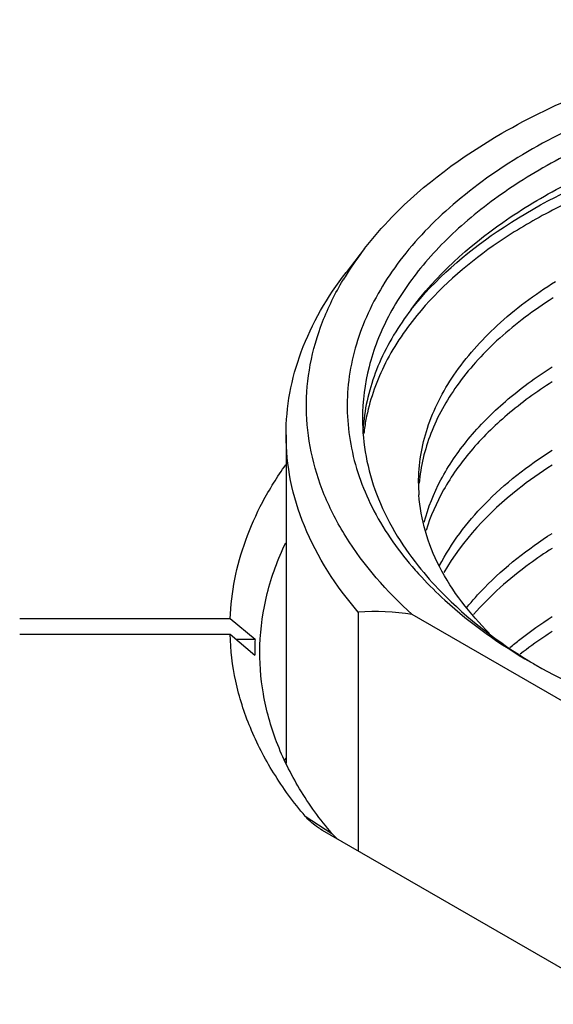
# Model space of a CAD drawing. Header units: inches. Extents: x 0 to 34, y 0 to 22.
# Tile 83 of 103: x 29.367 to 29.573, y 18.568 to 18.949. Entities that reach past the tile are written whole.
import ezdxf

# ---------------------------------------------------------------- set-up
doc = ezdxf.new("R2010")
doc.units = ezdxf.units.IN
doc.header["$LTSCALE"] = 1.87
doc.header["$MEASUREMENT"] = 0
doc.layers.get('0').update_dxf_attribs({"linetype": 'CONTINUOUS'})

msp = doc.modelspace()

# ---------------------------------------------------------------- linework, layer by layer
at = {"color": 7, "linetype": 'CONTINUOUS'}
for p, q in [((29.4998447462, 18.8602326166), (29.4926569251, 18.8509536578)), ((29.4694978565, 18.7883061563), (29.4694978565, 18.6616366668)), ((29.4973533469, 18.7199176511), (29.4973533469, 18.627706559)), ((29.4479107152, 18.7173431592), (29.3665364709, 18.7173431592)), ((29.4575011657, 18.7093070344), (29.4479107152, 18.7173431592)), ((29.5958772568, 18.6741663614), (29.5182772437, 18.7189716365)), ((29.366537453, 18.7113182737), (29.4478758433, 18.7113182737)), ((29.4478758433, 18.7113182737), (29.4574650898, 18.7032821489)), ((29.4575011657, 18.7093070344), (29.4502757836, 18.7093070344)), ((29.4693566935, 18.6619132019), (29.4692793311, 18.6618417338)), ((29.469337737, 18.6618178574), (29.469412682, 18.6618866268)), ((29.4768779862, 18.6410949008), (29.487217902, 18.6343635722)), ((29.483615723, 18.6356384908), (29.4829810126, 18.6360146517)), ((29.5999160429, 18.5684881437), (29.483615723, 18.6356384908)), ((29.4894059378, 18.6322676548), (29.487217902, 18.6343635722))]:
    msp.add_line(p, q, dxfattribs=at)
for centre, radius, start, end in [((29.5976509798, 18.7842587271), 0.1238465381, 142.1605653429, 147.6111100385), ((29.5913714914, 18.788297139), 0.1163807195, 147.6339895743, 149.0650809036), ((29.6665274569, 18.6930992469), 0.1752812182, 122.3568006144, 122.9732486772), ((29.5731682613, 18.7853956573), 0.0741228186, 172.9064083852, 175.7693857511), ((29.5739958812, 18.7802158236), 0.0749570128, 169.2541881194, 173.370189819), ((29.5865611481, 18.769686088), 0.0658793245, 179.981256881, 183.9800348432), ((29.6227429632, 18.8270799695), 0.137686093, 221.3532605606, 222.9171579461), ((29.5032899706, 18.6193537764), 0.1007389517, 81.444151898, 93.3784416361), ((29.5501093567, 18.7057399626), 0.0926768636, 177.7941781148, 181.5196766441), ((29.6788547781, 18.8994530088), 0.2296315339, 239.9994097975, 240.6046348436), ((29.5735685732, 18.6066956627), 0.1186948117, 151.3922885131, 151.8751317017)]:
    msp.add_arc(centre, radius, start, end, dxfattribs=at)
for points, knots in [([(29.5529014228, 18.9047247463), (29.56362, 18.9109135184), (29.5868054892, 18.9220565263), (29.6243987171, 18.9346577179), (29.6651069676, 18.9434548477), (29.7077835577, 18.9481973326), (29.7512326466, 18.9487554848), (29.7942333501, 18.9451113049), (29.8355703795, 18.9373711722), (29.8619984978, 18.9293953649), (29.8746145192, 18.9247163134)], [0, 0, 0, 0, 0.1120242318, 0.2319800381, 0.358118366, 0.4882600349, 0.619988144, 0.7507932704, 0.8782113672, 1, 1, 1, 1]), ([(29.9064548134, 18.8982952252), (29.8959536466, 18.9043584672), (29.8731721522, 18.9152171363), (29.8361845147, 18.9273038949), (29.7961229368, 18.9354936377), (29.7542102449, 18.9395330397), (29.7117189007, 18.9393023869), (29.6699445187, 18.9348075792), (29.6301576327, 18.9261852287), (29.5935612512, 18.9136930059), (29.5612512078, 18.8976939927), (29.5341862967, 18.8786290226), (29.5131849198, 18.8569805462), (29.4989752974, 18.8332575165), (29.4922680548, 18.8081097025), (29.4935748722, 18.7825479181), (29.5027721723, 18.7577774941), (29.5132500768, 18.7430866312), (29.5193888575, 18.736110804)], [0, 0, 0, 0, 0.0658154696, 0.1364387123, 0.2107361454, 0.2873006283, 0.3645804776, 0.4409746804, 0.5149406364, 0.5850968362, 0.650340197, 0.7099854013, 0.7639373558, 0.8128899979, 0.8584721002, 0.9031295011, 0.9495644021, 1, 1, 1, 1]), ([(29.6435698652, 18.9203197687), (29.623328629, 18.9153984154), (29.5943048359, 18.9055965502), (29.5599073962, 18.8867392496), (29.5385561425, 18.8710281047), (29.5213335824, 18.8536261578), (29.5086304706, 18.8348351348), (29.5008045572, 18.8150249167), (29.499025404, 18.8013109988), (29.4990254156, 18.7946196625)], [0, 0, 0, 0, 0.3047097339, 0.443793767, 0.5726053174, 0.6911041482, 0.8002394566, 0.9021207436, 1, 1, 1, 1]), ([(29.4998452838, 18.860232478), (29.5031284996, 18.8644710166), (29.518429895, 18.8819225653), (29.5374827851, 18.8958222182), (29.5529014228, 18.9047247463)], [0, 0, 0, 0, 0.2314383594, 1, 1, 1, 1]), ([(29.5178325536, 18.8367002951), (29.5274836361, 18.8498167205), (29.5468527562, 18.8672776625), (29.5772140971, 18.8853765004), (29.5946708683, 18.8931652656), (29.6038616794, 18.8967169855)], [0, 0, 0, 0, 0.4608088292, 0.7211794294, 1, 1, 1, 1]), ([(29.5178325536, 18.8367002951), (29.5271703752, 18.8483972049), (29.5520603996, 18.8699028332), (29.5812112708, 18.8844397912), (29.5973850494, 18.8907374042)], [0, 0, 0, 0, 0.4630373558, 1, 1, 1, 1]), ([(29.5898908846, 18.8832034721), (29.5826119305, 18.8801192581), (29.5687494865, 18.8734984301), (29.5443018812, 18.8585799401), (29.5284625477, 18.844691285), (29.5200456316, 18.8343899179)], [0, 0, 0, 0, 0.2761328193, 0.5353410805, 1, 1, 1, 1]), ([(29.4694980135, 18.7883061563), (29.4694981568, 18.7936962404), (29.470505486, 18.8046199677), (29.476590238, 18.8265007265), (29.4854776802, 18.8416857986), (29.4926572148, 18.850953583)], [0, 0, 0, 0, 0.2382912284, 0.4817190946, 1, 1, 1, 1]), ([(29.5182772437, 18.7189716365), (29.5084591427, 18.7277968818), (29.4954751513, 18.7424694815), (29.4838947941, 18.764760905), (29.4786851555, 18.7815163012), (29.4768178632, 18.7985442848), (29.4783321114, 18.8155878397), (29.4831907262, 18.8323785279), (29.4884569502, 18.8429697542), (29.4915457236, 18.8481242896)], [0, 0, 0, 0, 0.2748799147, 0.4006821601, 0.5209086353, 0.6380838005, 0.7551028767, 0.8748786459, 1, 1, 1, 1]), ([(29.5206818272, 18.769707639), (29.5206843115, 18.7768643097), (29.5231788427, 18.7917459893), (29.5339773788, 18.8126532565), (29.5511386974, 18.8318198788), (29.5656141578, 18.842509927), (29.5736123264, 18.8475116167)], [0, 0, 0, 0, 0.2190747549, 0.4526630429, 0.7112340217, 1, 1, 1, 1]), ([(29.5711311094, 18.8401470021), (29.5639810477, 18.8355082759), (29.5509670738, 18.8256608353), (29.5352380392, 18.8083244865), (29.5247323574, 18.78956509), (29.5214955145, 18.7761491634), (29.5209278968, 18.7696094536)], [0, 0, 0, 0, 0.2858876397, 0.5444577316, 0.7798127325, 1, 1, 1, 1]), ([(29.5178521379, 18.8366954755), (29.5129779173, 18.8303433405), (29.5048102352, 18.8170306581), (29.500531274, 18.8019316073), (29.4996127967, 18.7945491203)], [0, 0, 0, 0, 0.5183645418, 1, 1, 1, 1]), ([(29.5200456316, 18.8343899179), (29.5151057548, 18.8283440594), (29.506690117, 18.8157084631), (29.5017008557, 18.801295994), (29.5003533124, 18.7941917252)], [0, 0, 0, 0, 0.5191648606, 1, 1, 1, 1]), ([(29.5228904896, 18.7545619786), (29.5243713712, 18.7602333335), (29.5289502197, 18.7716367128), (29.5397626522, 18.7874208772), (29.5544155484, 18.8020749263), (29.5660391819, 18.810551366), (29.5723434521, 18.8145679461)], [0, 0, 0, 0, 0.2212971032, 0.4589721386, 0.7177838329, 1, 1, 1, 1]), ([(29.5723453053, 18.8087838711), (29.5662800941, 18.8049201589), (29.5550648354, 18.796777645), (29.5407929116, 18.78277961), (29.5300553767, 18.7677197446), (29.5252748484, 18.7568369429), (29.5236297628, 18.7514023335)], [0, 0, 0, 0, 0.2810922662, 0.5398114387, 0.7780543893, 1, 1, 1, 1]), ([(29.4990254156, 18.7946196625), (29.4990254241, 18.7897161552), (29.499965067, 18.7797727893), (29.5056368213, 18.759857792), (29.5139080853, 18.7460913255), (29.5205682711, 18.7377141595)], [0, 0, 0, 0, 0.2378080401, 0.480974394, 1, 1, 1, 1]), ([(29.4973533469, 18.7199176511), (29.4888138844, 18.7298205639), (29.4781076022, 18.7462564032), (29.4707208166, 18.7703478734), (29.469497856, 18.7823828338), (29.4694980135, 18.7883061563)], [0, 0, 0, 0, 0.5214708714, 0.7637836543, 1, 1, 1, 1]), ([(29.5288329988, 18.7378275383), (29.5333034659, 18.7465277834), (29.5462174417, 18.7634856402), (29.5629248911, 18.776424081), (29.572342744, 18.7824237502)], [0, 0, 0, 0, 0.4669427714, 1, 1, 1, 1]), ([(29.4479107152, 18.7173431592), (29.4481007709, 18.7224471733), (29.4493156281, 18.7327452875), (29.4535784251, 18.7479246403), (29.4602381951, 18.7627860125), (29.4660882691, 18.772168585), (29.469349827, 18.7767589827)], [0, 0, 0, 0, 0.239347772, 0.4835418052, 0.7361170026, 1, 1, 1, 1]), ([(29.5723451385, 18.7766395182), (29.5677736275, 18.7737281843), (29.5516532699, 18.7623959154), (29.5375897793, 18.7476102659), (29.5305201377, 18.7351608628)], [0, 0, 0, 0, 0.2746093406, 1, 1, 1, 1]), ([(29.548156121, 18.7116730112), (29.5404721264, 18.7191995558), (29.5305503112, 18.7318092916), (29.5228958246, 18.7508272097), (29.5211688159, 18.760397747), (29.520840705, 18.7651134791)], [0, 0, 0, 0, 0.5274053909, 0.7682127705, 1, 1, 1, 1]), ([(29.5393494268, 18.7216695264), (29.5414997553, 18.7243226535), (29.5512458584, 18.7352076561), (29.5629141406, 18.7442747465), (29.572342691, 18.7502794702)], [0, 0, 0, 0, 0.2340175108, 1, 1, 1, 1]), ([(29.4593934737, 18.707086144), (29.4596087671, 18.713798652), (29.4615644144, 18.7274452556), (29.4663373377, 18.7403583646), (29.4693405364, 18.7466242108)], [0, 0, 0, 0, 0.4914952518, 1, 1, 1, 1]), ([(29.5723456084, 18.7444948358), (29.5693736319, 18.7426025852), (29.558392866, 18.7351377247), (29.5483179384, 18.7262576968), (29.5418976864, 18.7189095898)], [0, 0, 0, 0, 0.2652840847, 1, 1, 1, 1]), ([(29.5205682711, 18.7377141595), (29.523333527, 18.7342360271), (29.5360038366, 18.719958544), (29.5514482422, 18.7083066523), (29.5639369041, 18.7007107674)], [0, 0, 0, 0, 0.2331200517, 1, 1, 1, 1]), ([(29.5219100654, 18.7333239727), (29.524762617, 18.7302555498), (29.537480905, 18.7177461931), (29.5522310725, 18.7074040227), (29.5640369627, 18.7005874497)], [0, 0, 0, 0, 0.2350766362, 1, 1, 1, 1]), ([(29.556030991, 18.7062728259), (29.5572862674, 18.7073196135), (29.5625259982, 18.7115374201), (29.5680485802, 18.7154003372), (29.572343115, 18.718134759)], [0, 0, 0, 0, 0.2430201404, 1, 1, 1, 1]), ([(29.5723463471, 18.7123499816), (29.5712641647, 18.7116609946), (29.5670533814, 18.708915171), (29.5629644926, 18.7059811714), (29.5600067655, 18.7036856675)], [0, 0, 0, 0, 0.255206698, 1, 1, 1, 1]), ([(29.4768779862, 18.6410949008), (29.4724189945, 18.6463791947), (29.4644129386, 18.6572543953), (29.4552826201, 18.6748085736), (29.4495391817, 18.6928924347), (29.4480320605, 18.705229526), (29.4478758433, 18.7113182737)], [0, 0, 0, 0, 0.2680860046, 0.5214643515, 0.7638422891, 1, 1, 1, 1]), ([(29.487217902, 18.6343635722), (29.4826228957, 18.6398090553), (29.474435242, 18.6510442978), (29.4653713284, 18.6692707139), (29.4600983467, 18.688060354), (29.4591924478, 18.700818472), (29.4593934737, 18.707086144)], [0, 0, 0, 0, 0.2686572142, 0.521686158, 0.7635519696, 1, 1, 1, 1]), ([(29.5661439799, 18.6993857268), (29.577808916, 18.692813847), (29.6032194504, 18.6812275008), (29.644475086, 18.66891201), (29.6890269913, 18.661336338), (29.7352539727, 18.6587821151), (29.7814807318, 18.6613383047), (29.8260326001, 18.66891538), (29.8672860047, 18.6812333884), (29.8926950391, 18.6928198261), (29.9043581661, 18.6993917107)], [0, 0, 0, 0, 0.1144848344, 0.2377155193, 0.3672275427, 0.5000061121, 0.6327843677, 0.7622957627, 0.8855286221, 1, 1, 1, 1]), ([(29.4829804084, 18.6360143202), (29.482374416, 18.6363825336), (29.4801569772, 18.6378368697), (29.4781291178, 18.6396071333), (29.4768779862, 18.6410949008)], [0, 0, 0, 0, 0.2672785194, 1, 1, 1, 1])]:
    msp.add_open_spline(points, degree=3, knots=knots, dxfattribs=at)

doc.saveas('drawing.dxf')
